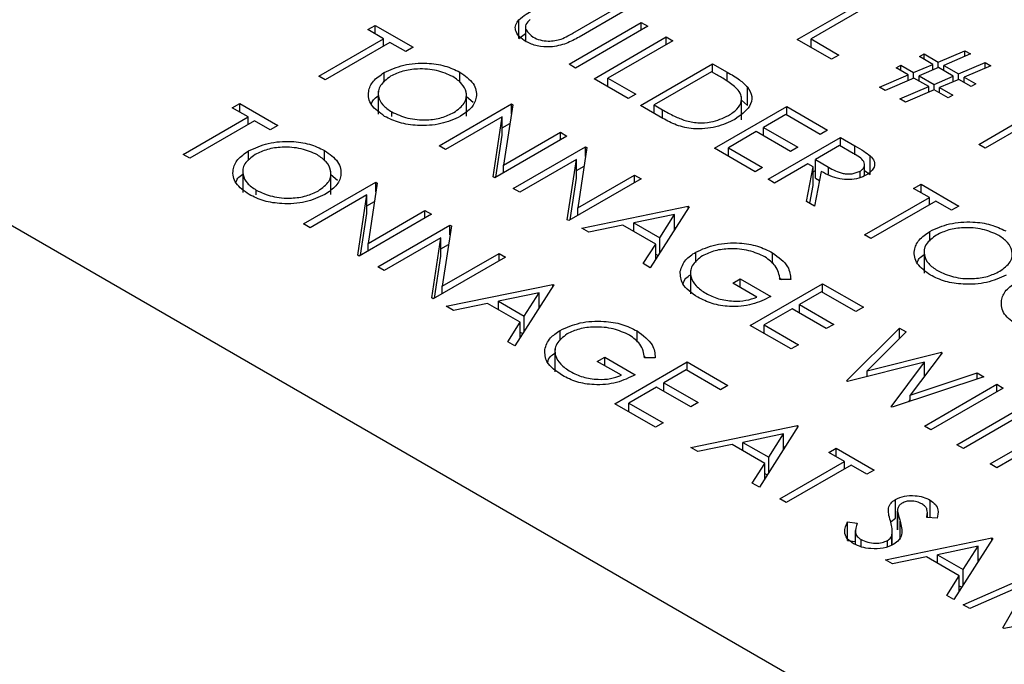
# Model space of a CAD drawing. Header units: inches. Extents: x 1880 to 2363, y -453 to -54.
# Tile 158 of 256: x 1949.259 to 1950.126, y -448.352 to -447.785. Entities that reach past the tile are written whole.
import ezdxf

# ---------------------------------------------------------------- set-up
doc = ezdxf.new("R2010")
doc.units = ezdxf.units.IN
doc.header["$LTSCALE"] = 0.5
doc.header["$MEASUREMENT"] = 0
doc.layers.add('SID-M-S', color=105, linetype='Continuous')

msp = doc.modelspace()

# ---------------------------------------------------------------- linework, layer by layer
at = {"layer": 'SID-M-S'}
for p, q in [((1945.74474, -445.94086), (1954.58358, -451.04341)), ((1949.94395, -447.80202), (1950.00758, -447.76528)), ((1950.0133, -447.76857), (1949.95618, -447.80154)), ((1949.74651, -447.79636), (1949.78464, -447.77434)), ((1949.79035, -447.77764), (1949.75192, -447.79983)), ((1949.56578, -447.7933), (1949.57231, -447.78953)), ((1949.57231, -447.78953), (1949.60576, -447.80884)), ((1949.57231, -447.79707), (1949.57231, -447.78953)), ((1949.69885, -447.80101), (1949.69885, -447.78468)), ((1949.70467, -447.79083), (1949.70467, -447.80342)), ((1949.74303, -447.8238), (1949.80667, -447.78706)), ((1949.81238, -447.79036), (1949.74874, -447.8271)), ((1949.80667, -447.78706), (1949.81238, -447.79036)), ((1949.80667, -447.79365), (1949.80667, -447.78706)), ((1949.57965, -447.80131), (1949.56578, -447.7933)), ((1949.69885, -447.80101), (1949.70467, -447.79662)), ((1949.52254, -447.83428), (1949.57965, -447.80131)), ((1949.58536, -447.80461), (1949.52825, -447.83758)), ((1949.57965, -447.8079), (1949.57965, -447.80131)), ((1949.59923, -447.81261), (1949.58536, -447.80461)), ((1949.76506, -447.83652), (1949.8287, -447.79978)), ((1949.83441, -447.80307), (1949.7773, -447.83605)), ((1949.8287, -447.79978), (1949.83441, -447.80307)), ((1949.8287, -447.80637), (1949.8287, -447.79978)), ((1949.97413, -447.81944), (1949.94395, -447.80202)), ((1949.95618, -447.80154), (1949.98066, -447.81567)), ((1949.95618, -447.80908), (1949.95618, -447.80154)), ((1949.60576, -447.80884), (1949.59923, -447.81261)), ((1949.98066, -447.81567), (1949.97413, -447.81944)), ((1950.05164, -447.81709), (1950.05572, -447.81473)), ((1950.05572, -447.81473), (1950.06816, -447.82192)), ((1950.05572, -447.81944), (1950.05572, -447.81473)), ((1950.06816, -447.82192), (1950.09162, -447.81191)), ((1950.09654, -447.81475), (1950.07309, -447.82476)), ((1950.09162, -447.81191), (1950.09654, -447.81475)), ((1950.09162, -447.81685), (1950.09162, -447.81191)), ((1949.74874, -447.8271), (1949.74303, -447.8238)), ((1949.80586, -447.86007), (1949.86949, -447.82333)), ((1949.86949, -447.82333), (1949.88235, -447.83075)), ((1949.86949, -447.83086), (1949.86949, -447.82333)), ((1950.03125, -447.82698), (1950.03533, -447.82462)), ((1950.03533, -447.82462), (1950.04658, -447.83112)), ((1950.03533, -447.82933), (1950.03533, -447.82462)), ((1950.04658, -447.83112), (1950.06347, -447.82392)), ((1950.06347, -447.82392), (1950.05164, -447.81709)), ((1950.06347, -447.82886), (1950.06347, -447.82392)), ((1950.06816, -447.82686), (1950.06816, -447.82192)), ((1950.07309, -447.82476), (1950.08611, -447.83228)), ((1950.07309, -447.82947), (1950.07309, -447.82476)), ((1950.08611, -447.83228), (1950.10957, -447.82227)), ((1950.11449, -447.82511), (1950.09104, -447.83512)), ((1950.10957, -447.82227), (1950.11449, -447.82511)), ((1950.10957, -447.82721), (1950.10957, -447.82227)), ((1949.58018, -447.83965), (1949.58018, -447.83114)), ((1949.64696, -447.83973), (1949.64696, -447.83075)), ((1949.86868, -447.83039), (1949.81809, -447.8596)), ((1949.87315, -447.83298), (1949.86868, -447.83039)), ((1949.88235, -447.83869), (1949.88235, -447.83075)), ((1950.01656, -447.84393), (1950.04189, -447.83312)), ((1950.04189, -447.83312), (1950.03125, -447.82698)), ((1950.04189, -447.83808), (1950.04189, -447.83312)), ((1950.04658, -447.83608), (1950.04658, -447.83112)), ((1950.06839, -447.82676), (1950.05152, -447.83397)), ((1950.05152, -447.83397), (1950.06453, -447.84148)), ((1950.05152, -447.83868), (1950.05152, -447.83397)), ((1950.08142, -447.83428), (1950.06839, -447.82676)), ((1950.08611, -447.83722), (1950.08611, -447.83228)), ((1949.52825, -447.83758), (1949.52254, -447.83428)), ((1949.79525, -447.85394), (1949.76506, -447.83652)), ((1949.7773, -447.83605), (1949.80178, -447.85018)), ((1949.7773, -447.84358), (1949.7773, -447.83605)), ((1950.04682, -447.83597), (1950.02149, -447.84678)), ((1950.05984, -447.84349), (1950.04682, -447.83597)), ((1950.06453, -447.84148), (1950.08142, -447.83428)), ((1950.06453, -447.84644), (1950.06453, -447.84148)), ((1950.08634, -447.83712), (1950.06947, -447.84433)), ((1950.08142, -447.83922), (1950.08142, -447.83428)), ((1950.09733, -447.84346), (1950.08634, -447.83712)), ((1950.09104, -447.83512), (1950.10141, -447.84111)), ((1950.09104, -447.83983), (1950.09104, -447.83512)), ((1950.10141, -447.84111), (1950.09733, -447.84346)), ((1949.57506, -447.84742), (1949.57506, -447.86784)), ((1949.65271, -447.86954), (1949.65271, -447.84912)), ((1949.80178, -447.85018), (1949.79525, -447.85394)), ((1949.90024, -447.86006), (1949.90024, -447.84373)), ((1950.02149, -447.84678), (1950.01656, -447.84393)), ((1950.03451, -447.8543), (1950.05984, -447.84349)), ((1950.06477, -447.84633), (1950.03944, -447.85714)), ((1950.05984, -447.84844), (1950.05984, -447.84349)), ((1950.07694, -447.85335), (1950.06477, -447.84633)), ((1950.06947, -447.84433), (1950.08102, -447.851)), ((1950.06947, -447.84904), (1950.06947, -447.84433)), ((1950.08102, -447.851), (1950.07694, -447.85335)), ((1949.44645, -447.86219), (1949.45298, -447.85842)), ((1949.45298, -447.85842), (1949.48643, -447.87773)), ((1949.45298, -447.86595), (1949.45298, -447.85842)), ((1949.6286, -447.89551), (1949.69224, -447.85877)), ((1949.65271, -447.85208), (1949.6585, -447.85712)), ((1949.69344, -447.85946), (1949.6854, -447.91265)), ((1949.69224, -447.85877), (1949.69344, -447.85946)), ((1949.69224, -447.86739), (1949.69224, -447.85877)), ((1949.82558, -447.87145), (1949.80586, -447.86007)), ((1949.81809, -447.8596), (1949.8254, -447.86381)), ((1949.81809, -447.86713), (1949.81809, -447.8596)), ((1949.89497, -447.87262), (1949.89497, -447.85221)), ((1949.89497, -447.85546), (1949.90024, -447.86006)), ((1950.03944, -447.85714), (1950.03451, -447.8543)), ((1949.46032, -447.87019), (1949.44645, -447.86219)), ((1949.58686, -447.86987), (1949.58686, -447.86576)), ((1949.8254, -447.87135), (1949.8254, -447.86381)), ((1949.87113, -447.89775), (1949.93477, -447.86101)), ((1949.93395, -447.86807), (1949.91437, -447.87938)), ((1949.96414, -447.8855), (1949.93395, -447.86807)), ((1949.93477, -447.86101), (1949.97067, -447.88173)), ((1949.93477, -447.86854), (1949.93477, -447.86101)), ((1950.10386, -447.89433), (1950.16097, -447.86136)), ((1950.16668, -447.86466), (1950.10957, -447.89763)), ((1949.40321, -447.90316), (1949.46032, -447.87019)), ((1949.46604, -447.87349), (1949.40892, -447.90646)), ((1949.46032, -447.87679), (1949.46032, -447.87019)), ((1949.47991, -447.8815), (1949.46604, -447.87349)), ((1949.68429, -447.86996), (1949.63431, -447.89881)), ((1949.67626, -447.92302), (1949.68429, -447.86996)), ((1949.68429, -447.88629), (1949.68429, -447.86996)), ((1949.68429, -447.87969), (1949.69096, -447.87584)), ((1949.48643, -447.87773), (1949.47991, -447.8815)), ((1949.6854, -447.91265), (1949.73548, -447.88373)), ((1949.73548, -447.88373), (1949.7412, -447.88703)), ((1949.73548, -447.89033), (1949.73548, -447.88373)), ((1949.90784, -447.88315), (1949.88337, -447.89728)), ((1949.93803, -447.90057), (1949.90784, -447.88315)), ((1949.91437, -447.87938), (1949.94456, -447.8968)), ((1949.91437, -447.88691), (1949.91437, -447.87938)), ((1949.97067, -447.88173), (1949.96414, -447.8855)), ((1949.7412, -447.88703), (1949.67756, -447.92377)), ((1949.67872, -447.9231), (1949.68429, -447.88629)), ((1949.91845, -447.92507), (1949.98209, -447.88833)), ((1949.98209, -447.88833), (1949.99482, -447.89568)), ((1949.98209, -447.89586), (1949.98209, -447.88833)), ((1950.10957, -447.89763), (1950.10386, -447.89433)), ((1949.40892, -447.90646), (1949.40321, -447.90316)), ((1949.46086, -447.90854), (1949.46086, -447.90003)), ((1949.52764, -447.90861), (1949.52764, -447.89963)), ((1949.63431, -447.89881), (1949.6286, -447.89551)), ((1949.69387, -447.93319), (1949.75751, -447.89645)), ((1949.75871, -447.89714), (1949.75067, -447.95033)), ((1949.75751, -447.89645), (1949.75871, -447.89714)), ((1949.75751, -447.90507), (1949.75751, -447.89645)), ((1949.90703, -447.91847), (1949.87113, -447.89775)), ((1949.88337, -447.89728), (1949.91355, -447.9147)), ((1949.88337, -447.90481), (1949.88337, -447.89728)), ((1949.94456, -447.8968), (1949.93803, -447.90057)), ((1949.98127, -447.89539), (1949.96006, -447.90764)), ((1949.9932, -447.90228), (1949.98127, -447.89539)), ((1949.99482, -447.90352), (1949.99482, -447.89568)), ((1949.74956, -447.90764), (1949.69959, -447.93649)), ((1949.74153, -447.9607), (1949.74956, -447.90764)), ((1949.74956, -447.92397), (1949.74956, -447.90764)), ((1949.95353, -447.91141), (1949.92416, -447.92836)), ((1949.95817, -447.91408), (1949.95353, -447.91141)), ((1949.96006, -447.90764), (1949.97162, -447.91442)), ((1949.96006, -447.92397), (1949.96006, -447.90764)), ((1950.00341, -447.92192), (1950.00341, -447.91217)), ((1950.00838, -447.92083), (1950.00838, -447.9045)), ((1949.45574, -447.91631), (1949.45574, -447.93672)), ((1949.53338, -447.93842), (1949.53338, -447.91801)), ((1949.6854, -447.91924), (1949.6854, -447.91265)), ((1949.74956, -447.91737), (1949.75624, -447.91352)), ((1949.91355, -447.9147), (1949.90703, -447.91847)), ((1949.95218, -447.94454), (1949.95817, -447.91408)), ((1949.95817, -447.93042), (1949.95817, -447.91408)), ((1949.95817, -447.91846), (1949.96006, -447.91737)), ((1949.96523, -447.91816), (1949.95924, -447.94862)), ((1949.97162, -447.92071), (1949.97162, -447.91442)), ((1949.99935, -447.92362), (1949.99935, -447.91793)), ((1950.00341, -447.91726), (1950.00838, -447.92083)), ((1949.50928, -447.96439), (1949.57292, -447.92766)), ((1949.53338, -447.92096), (1949.53917, -447.926)), ((1949.57412, -447.92835), (1949.56607, -447.98153)), ((1949.57292, -447.92766), (1949.57412, -447.92835)), ((1949.57292, -447.93627), (1949.57292, -447.92766)), ((1949.67756, -447.92377), (1949.67626, -447.92302)), ((1949.80647, -447.92471), (1949.74283, -447.96145)), ((1949.74399, -447.96078), (1949.74956, -447.92397)), ((1949.75067, -447.95033), (1949.80076, -447.92141)), ((1949.80076, -447.92141), (1949.80647, -447.92471)), ((1949.80076, -447.92801), (1949.80076, -447.92141)), ((1949.92416, -447.92836), (1949.91845, -447.92507)), ((1949.96006, -447.92397), (1949.96368, -447.92609)), ((1950.04654, -447.93307), (1950.05307, -447.9293)), ((1950.05307, -447.9293), (1950.08652, -447.94862)), ((1950.05307, -447.93684), (1950.05307, -447.9293)), ((1949.46754, -447.93875), (1949.46754, -447.93465)), ((1949.69959, -447.93649), (1949.69387, -447.93319)), ((1949.95507, -447.9462), (1949.95817, -447.93042)), ((1950.06041, -447.94108), (1950.04654, -447.93307)), ((1949.56496, -447.93884), (1949.51499, -447.96769)), ((1949.55693, -447.9919), (1949.56496, -447.93884)), ((1949.56496, -447.95517), (1949.56496, -447.93884)), ((1949.56496, -447.94858), (1949.57164, -447.94472)), ((1949.95924, -447.94862), (1949.95218, -447.94454)), ((1950.0033, -447.97405), (1950.06041, -447.94108)), ((1950.06613, -447.94438), (1950.00901, -447.97735)), ((1950.06041, -447.94767), (1950.06041, -447.94108)), ((1950.08, -447.95238), (1950.06613, -447.94438)), ((1949.55939, -447.99199), (1949.56496, -447.95517)), ((1949.56607, -447.98153), (1949.61616, -447.95262)), ((1949.61616, -447.95262), (1949.62187, -447.95592)), ((1949.61616, -447.95921), (1949.61616, -447.95262)), ((1949.75067, -447.95692), (1949.75067, -447.95033)), ((1949.75425, -447.96804), (1949.84808, -447.94873)), ((1949.84889, -447.9492), (1949.81463, -448.0029)), ((1949.84808, -447.94873), (1949.84889, -447.9492)), ((1949.84808, -447.95048), (1949.84808, -447.94873)), ((1950.08652, -447.94862), (1950.08, -447.95238)), ((1949.62187, -447.95592), (1949.55823, -447.99265)), ((1949.74283, -447.96145), (1949.74153, -447.9607)), ((1949.83602, -447.95609), (1949.80018, -447.96347)), ((1949.80018, -447.96347), (1949.82293, -447.9766)), ((1949.80018, -447.97101), (1949.80018, -447.96347)), ((1949.82293, -447.9766), (1949.83602, -447.95609)), ((1949.83602, -447.96938), (1949.83602, -447.95609)), ((1949.51499, -447.96769), (1949.50928, -447.96439)), ((1949.57455, -448.00207), (1949.63819, -447.96534)), ((1949.63939, -447.96603), (1949.63134, -448.01921)), ((1949.63819, -447.96534), (1949.63939, -447.96603)), ((1949.63819, -447.97395), (1949.63819, -447.96534)), ((1949.76048, -447.97164), (1949.75425, -447.96804)), ((1949.79056, -447.96545), (1949.76048, -447.97164)), ((1949.81941, -447.98211), (1949.79056, -447.96545)), ((1949.83602, -447.96755), (1949.83736, -447.96727)), ((1950.06095, -447.97942), (1950.06095, -447.97091)), ((1949.56607, -447.98813), (1949.56607, -447.98153)), ((1949.63023, -447.97652), (1949.58026, -448.00537)), ((1949.6222, -448.02958), (1949.63023, -447.97652)), ((1949.63023, -447.99285), (1949.63023, -447.97652)), ((1949.82293, -447.98989), (1949.82293, -447.9766)), ((1950.00901, -447.97735), (1950.0033, -447.97405)), ((1949.63023, -447.98626), (1949.63691, -447.9824)), ((1949.63134, -448.01921), (1949.68143, -447.9903)), ((1949.68143, -447.9903), (1949.68714, -447.9936)), ((1949.68143, -447.99689), (1949.68143, -447.9903)), ((1949.80842, -447.99931), (1949.81941, -447.98211)), ((1949.81941, -447.99541), (1949.81941, -447.98211)), ((1949.85463, -447.99823), (1949.85463, -447.98922)), ((1949.92229, -447.99924), (1949.92229, -447.98969)), ((1950.05583, -447.98719), (1950.05583, -448.00761)), ((1949.55823, -447.99265), (1949.55693, -447.9919)), ((1949.68714, -447.9936), (1949.6235, -448.03033)), ((1949.62466, -448.02967), (1949.63023, -447.99285)), ((1949.81941, -447.9909), (1949.82151, -447.99212)), ((1949.58026, -448.00537), (1949.57455, -448.00207)), ((1949.81463, -448.0029), (1949.80842, -447.99931)), ((1949.85002, -448.00543), (1949.85002, -448.02584)), ((1949.88724, -448.01656), (1949.89377, -448.01279)), ((1949.89377, -448.01279), (1949.92069, -448.02833)), ((1949.89377, -448.02033), (1949.89377, -448.01279)), ((1949.92828, -448.01162), (1949.93006, -448.01328)), ((1949.93839, -448.01341), (1949.92885, -448.01326)), ((1949.63134, -448.02581), (1949.63134, -448.01921)), ((1949.63493, -448.03693), (1949.72875, -448.01762)), ((1949.71669, -448.02498), (1949.68086, -448.03236)), ((1949.72957, -448.01809), (1949.6953, -448.07178)), ((1949.7036, -448.04549), (1949.71669, -448.02498)), ((1949.71669, -448.03826), (1949.71669, -448.02498)), ((1949.72875, -448.01762), (1949.72957, -448.01809)), ((1949.72875, -448.01937), (1949.72875, -448.01762)), ((1949.90845, -448.0288), (1949.88724, -448.01656)), ((1949.90274, -448.05377), (1949.96638, -448.01703)), ((1949.96557, -448.02409), (1949.94598, -448.0354)), ((1949.99575, -448.04152), (1949.96557, -448.02409)), ((1949.96638, -448.01703), (1950.00228, -448.03775)), ((1949.96638, -448.02456), (1949.96638, -448.01703)), ((1949.6235, -448.03033), (1949.6222, -448.02958)), ((1949.68086, -448.03236), (1949.7036, -448.04549)), ((1949.68086, -448.03989), (1949.68086, -448.03236)), ((1949.64116, -448.04053), (1949.63493, -448.03693)), ((1949.67123, -448.03434), (1949.64116, -448.04053)), ((1949.70008, -448.05099), (1949.67123, -448.03434)), ((1949.71669, -448.03643), (1949.71804, -448.03615)), ((1949.93946, -448.03917), (1949.91498, -448.0533)), ((1949.96965, -448.05659), (1949.93946, -448.03917)), ((1949.94598, -448.0354), (1949.97617, -448.05283)), ((1949.94598, -448.04293), (1949.94598, -448.0354)), ((1950.00228, -448.03775), (1949.99575, -448.04152)), ((1949.68909, -448.0682), (1949.70008, -448.05099)), ((1949.70008, -448.06429), (1949.70008, -448.05099)), ((1949.7036, -448.05878), (1949.7036, -448.04549)), ((1949.73531, -448.06711), (1949.73531, -448.05811)), ((1949.80296, -448.06812), (1949.80296, -448.05857)), ((1949.93864, -448.07449), (1949.90274, -448.05377)), ((1949.91498, -448.0533), (1949.94517, -448.07072)), ((1949.91498, -448.06083), (1949.91498, -448.0533)), ((1949.97617, -448.05283), (1949.96965, -448.05659)), ((1949.98739, -448.10263), (1950.0341, -448.05612)), ((1950.04, -448.05953), (1950.00579, -448.09366)), ((1950.0341, -448.05612), (1950.04, -448.05953)), ((1950.0341, -448.06542), (1950.0341, -448.05612)), ((1949.6953, -448.07178), (1949.68909, -448.0682)), ((1949.70008, -448.05979), (1949.70218, -448.061)), ((1949.73069, -448.07431), (1949.73069, -448.09472)), ((1949.94517, -448.07072), (1949.93864, -448.07449)), ((1949.76792, -448.08544), (1949.77444, -448.08167)), ((1949.78913, -448.09769), (1949.76792, -448.08544)), ((1949.77444, -448.08167), (1949.80137, -448.09722)), ((1949.77444, -448.08921), (1949.77444, -448.08167)), ((1949.80895, -448.0805), (1949.81073, -448.08216)), ((1949.81906, -448.08229), (1949.80953, -448.08215)), ((1950.00579, -448.09366), (1950.07098, -448.07741)), ((1950.07181, -448.07789), (1950.04364, -448.11514)), ((1950.07098, -448.07741), (1950.07181, -448.07789)), ((1950.07098, -448.07899), (1950.07098, -448.07741)), ((1949.78342, -448.12265), (1949.84706, -448.08591)), ((1949.84624, -448.09298), (1949.82666, -448.10428)), ((1949.87643, -448.11041), (1949.84624, -448.09298)), ((1949.84706, -448.08591), (1949.88296, -448.10664)), ((1949.84706, -448.09345), (1949.84706, -448.08591)), ((1950.05626, -448.08619), (1949.98821, -448.1031)), ((1950.00579, -448.09874), (1950.00579, -448.09366)), ((1950.02673, -448.12535), (1950.05626, -448.08619)), ((1950.05626, -448.09846), (1950.05626, -448.08619)), ((1949.98821, -448.1031), (1949.98739, -448.10263)), ((1950.10835, -448.09898), (1950.02755, -448.12582)), ((1950.04364, -448.11514), (1950.10251, -448.09561)), ((1950.05626, -448.09741), (1950.05723, -448.09717)), ((1950.10251, -448.09561), (1950.10835, -448.09898)), ((1950.10251, -448.10092), (1950.10251, -448.09561)), ((1949.82013, -448.10805), (1949.79566, -448.12218)), ((1949.85032, -448.12548), (1949.82013, -448.10805)), ((1949.82666, -448.10428), (1949.85685, -448.12171)), ((1949.82666, -448.11182), (1949.82666, -448.10428)), ((1949.88296, -448.10664), (1949.87643, -448.11041)), ((1950.05613, -448.14232), (1950.11977, -448.10558)), ((1950.12548, -448.10887), (1950.06184, -448.14561)), ((1950.11977, -448.10558), (1950.12548, -448.10887)), ((1950.11977, -448.11217), (1950.11977, -448.10558)), ((1950.04242, -448.12088), (1950.04364, -448.11926)), ((1950.04364, -448.12047), (1950.04364, -448.11514)), ((1949.81932, -448.14338), (1949.78342, -448.12265)), ((1949.79566, -448.12218), (1949.82584, -448.13961)), ((1949.79566, -448.12972), (1949.79566, -448.12218)), ((1949.85685, -448.12171), (1949.85032, -448.12548)), ((1950.02755, -448.12582), (1950.02673, -448.12535)), ((1950.08469, -448.1588), (1950.1418, -448.12583)), ((1950.14751, -448.12913), (1950.0904, -448.1621)), ((1949.82584, -448.13961), (1949.81932, -448.14338)), ((1949.85032, -448.16127), (1949.94415, -448.14196)), ((1949.94497, -448.14243), (1949.9107, -448.19613)), ((1949.94415, -448.14196), (1949.94497, -448.14243)), ((1949.94415, -448.14371), (1949.94415, -448.14196)), ((1950.06184, -448.14561), (1950.05613, -448.14232)), ((1950.11406, -448.17576), (1950.1777, -448.13902)), ((1949.93209, -448.14932), (1949.89625, -448.1567)), ((1949.919, -448.16983), (1949.93209, -448.14932)), ((1949.93209, -448.16261), (1949.93209, -448.14932)), ((1949.85656, -448.16487), (1949.85032, -448.16127)), ((1949.88663, -448.15868), (1949.85656, -448.16487)), ((1949.91548, -448.17534), (1949.88663, -448.15868)), ((1949.89625, -448.1567), (1949.919, -448.16983)), ((1949.89625, -448.16424), (1949.89625, -448.1567)), ((1949.93209, -448.16078), (1949.93344, -448.1605)), ((1949.97189, -448.16551), (1949.97842, -448.16174)), ((1949.97842, -448.16174), (1950.01187, -448.18106)), ((1949.97842, -448.16928), (1949.97842, -448.16174)), ((1950.0904, -448.1621), (1950.08469, -448.1588)), ((1950.15077, -448.16116), (1950.11977, -448.17905)), ((1949.919, -448.18312), (1949.919, -448.16983)), ((1949.98576, -448.17352), (1949.97189, -448.16551)), ((1949.90449, -448.19254), (1949.91548, -448.17534)), ((1949.91548, -448.18864), (1949.91548, -448.17534)), ((1949.92865, -448.20649), (1949.98576, -448.17352)), ((1949.99147, -448.17682), (1949.93436, -448.20979)), ((1949.98576, -448.18011), (1949.98576, -448.17352)), ((1950.00534, -448.18482), (1949.99147, -448.17682)), ((1950.01187, -448.18106), (1950.00534, -448.18482)), ((1950.11977, -448.17905), (1950.11406, -448.17576)), ((1949.91548, -448.18413), (1949.91758, -448.18535)), ((1949.9107, -448.19613), (1949.90449, -448.19254)), ((1949.93436, -448.20979), (1949.92865, -448.20649)), ((1950.03047, -448.22339), (1950.03047, -448.20706)), ((1950.02434, -448.21786), (1950.02434, -448.2147)), ((1950.061, -448.22305), (1950.061, -448.20754)), ((1950.02687, -448.22625), (1950.03047, -448.22339)), ((1950.03241, -448.21679), (1950.03241, -448.23312)), ((1950.03242, -448.2337), (1950.03242, -448.21737)), ((1950.06718, -448.22354), (1950.05811, -448.22282)), ((1950.05868, -448.22287), (1950.05868, -448.21842)), ((1949.98825, -448.22672), (1949.99685, -448.22797)), ((1949.98825, -448.24305), (1949.98825, -448.22672)), ((1950.03249, -448.23313), (1950.03242, -448.2337)), ((1950.03464, -448.24229), (1950.03464, -448.22596)), ((1949.99518, -448.2343), (1949.99518, -448.24655)), ((1950.02166, -448.26018), (1950.11549, -448.24087)), ((1950.02743, -448.24706), (1950.02743, -448.2382)), ((1950.02777, -448.24694), (1950.02777, -448.23536)), ((1950.1163, -448.24134), (1950.08203, -448.29504)), ((1950.11549, -448.24087), (1950.1163, -448.24134)), ((1950.11549, -448.24262), (1950.11549, -448.24087)), ((1949.98825, -448.24305), (1949.99518, -448.24405)), ((1950.00022, -448.24868), (1950.00022, -448.24215)), ((1950.02347, -448.24846), (1950.02347, -448.24313)), ((1950.10343, -448.24823), (1950.06759, -448.25561)), ((1950.09033, -448.26874), (1950.10343, -448.24823)), ((1950.10343, -448.26152), (1950.10343, -448.24823)), ((1950.05797, -448.25759), (1950.02789, -448.26378)), ((1950.08682, -448.27425), (1950.05797, -448.25759)), ((1950.06759, -448.25561), (1950.09033, -448.26874)), ((1950.06759, -448.26315), (1950.06759, -448.25561)), ((1950.02789, -448.26378), (1950.02166, -448.26018)), ((1950.10343, -448.25969), (1950.10477, -448.25941)), ((1950.07583, -448.29146), (1950.08682, -448.27425)), ((1950.08682, -448.28755), (1950.08682, -448.27425)), ((1950.09019, -448.29975), (1950.16223, -448.26786)), ((1950.09033, -448.28204), (1950.09033, -448.26874)), ((1950.08682, -448.28304), (1950.08892, -448.28426)), ((1950.14792, -448.28008), (1950.09594, -448.30307)), ((1950.12509, -448.31989), (1950.14792, -448.28008)), ((1950.08203, -448.29504), (1950.07583, -448.29146)), ((1950.09594, -448.30307), (1950.09019, -448.29975)), ((1950.19514, -448.30746), (1950.12637, -448.32064)), ((1950.12637, -448.32064), (1950.12509, -448.31989))]:
    msp.add_line(p, q, dxfattribs=at)
for points, knots in [([(1949.69885, -447.78468), (1949.70092, -447.78301), (1949.70464, -447.78002), (1949.70914, -447.77742), (1949.71112, -447.77628)], [0, 0, 0, 0, 0.559499, 1, 1, 1, 1]), ([(1949.70531, -447.80391), (1949.70306, -447.80242), (1949.69856, -447.79944), (1949.69563, -447.7941), (1949.69562, -447.78895), (1949.69777, -447.7861), (1949.69885, -447.78468)], [0, 0, 0, 0, 0.2802208, 0.5599142, 0.7799519, 1, 1, 1, 1]), ([(1949.70893, -447.78443), (1949.70739, -447.78579), (1949.70431, -447.7885), (1949.70476, -447.79454), (1949.70896, -447.7979), (1949.71152, -447.79995)], [0, 0, 0, 0, 0.281057, 0.560821, 1, 1, 1, 1]), ([(1949.73598, -447.80168), (1949.73806, -447.80076), (1949.74177, -447.79912), (1949.74506, -447.7972), (1949.74651, -447.79636)], [0, 0, 0, 0, 0.559624, 1, 1, 1, 1]), ([(1949.75192, -447.79983), (1949.74832, -447.80185), (1949.74116, -447.80585), (1949.72792, -447.80906), (1949.71457, -447.80822), (1949.7084, -447.80534), (1949.70531, -447.80391)], [0, 0, 0, 0, 0.281655, 0.560111, 0.78008, 1, 1, 1, 1]), ([(1949.71152, -447.79995), (1949.71346, -447.80086), (1949.71735, -447.80267), (1949.72428, -447.80356), (1949.73072, -447.80319), (1949.73423, -447.80219), (1949.73598, -447.80168)], [0, 0, 0, 0, 0.279787, 0.559377, 0.779569, 1, 1, 1, 1]), ([(1949.58018, -447.83114), (1949.58568, -447.82865), (1949.59668, -447.82366), (1949.61657, -447.82223), (1949.63423, -447.82473), (1949.64272, -447.82874), (1949.64696, -447.83075)], [0, 0, 0, 0, 0.279731, 0.559327, 0.77968, 1, 1, 1, 1]), ([(1949.58057, -447.86966), (1949.57618, -447.8665), (1949.56741, -447.86018), (1949.56544, -447.84865), (1949.5696, -447.83844), (1949.57666, -447.83358), (1949.58018, -447.83114)], [0, 0, 0, 0, 0.279663, 0.559354, 0.779636, 1, 1, 1, 1]), ([(1949.64071, -447.83468), (1949.63617, -447.83266), (1949.62709, -447.82862), (1949.61082, -447.82741), (1949.5963, -447.82944), (1949.58938, -447.83276), (1949.58592, -447.83443)], [0, 0, 0, 0, 0.279627, 0.55935, 0.77963, 1, 1, 1, 1]), ([(1949.64696, -447.83075), (1949.65142, -447.83393), (1949.66035, -447.84029), (1949.66247, -447.85194), (1949.65815, -447.86225), (1949.65098, -447.86714), (1949.64739, -447.86959)], [0, 0, 0, 0, 0.2797673, 0.5593585, 0.7795711, 1, 1, 1, 1]), ([(1949.89092, -447.8453), (1949.88794, -447.84284), (1949.88261, -447.83844), (1949.87604, -447.83465), (1949.87315, -447.83298)], [0, 0, 0, 0, 0.559542, 1, 1, 1, 1]), ([(1949.88235, -447.83075), (1949.88617, -447.83296), (1949.89298, -447.8369), (1949.89803, -447.84164), (1949.90024, -447.84373)], [0, 0, 0, 0, 0.560445, 1, 1, 1, 1]), ([(1949.58592, -447.83443), (1949.5824, -447.83702), (1949.57535, -447.84222), (1949.57439, -447.85165), (1949.5782, -447.85986), (1949.58397, -447.8638), (1949.58686, -447.86576)], [0, 0, 0, 0, 0.279416, 0.559077, 0.779478, 1, 1, 1, 1]), ([(1949.6417, -447.86629), (1949.64525, -447.86367), (1949.65235, -447.85844), (1949.65337, -447.84891), (1949.64927, -447.84069), (1949.64356, -447.83668), (1949.64071, -447.83468)], [0, 0, 0, 0, 0.279468, 0.55887, 0.779516, 1, 1, 1, 1]), ([(1949.88339, -447.869), (1949.88616, -447.86716), (1949.8917, -447.86349), (1949.89525, -447.85688), (1949.89499, -447.85054), (1949.89228, -447.84704), (1949.89092, -447.8453)], [0, 0, 0, 0, 0.280178, 0.559765, 0.779797, 1, 1, 1, 1]), ([(1949.90024, -447.84373), (1949.90191, -447.8465), (1949.90525, -447.85206), (1949.9024, -447.8628), (1949.89413, -447.8687), (1949.88909, -447.87231)], [0, 0, 0, 0, 0.280264, 0.560715, 1, 1, 1, 1]), ([(1949.56905, -447.8588), (1949.56944, -447.85753), (1949.57027, -447.85481), (1949.5734, -447.85272), (1949.57506, -447.85161)], [0, 0, 0, 0, 0.469148, 1, 1, 1, 1]), ([(1949.58686, -447.86576), (1949.59137, -447.86783), (1949.60037, -447.87196), (1949.6167, -447.87334), (1949.63128, -447.87129), (1949.63822, -447.86795), (1949.6417, -447.86629)], [0, 0, 0, 0, 0.27983, 0.559389, 0.779654, 1, 1, 1, 1]), ([(1949.8254, -447.86381), (1949.82882, -447.8658), (1949.83492, -447.86934), (1949.84207, -447.87215), (1949.84521, -447.87338)], [0, 0, 0, 0, 0.560426, 1, 1, 1, 1]), ([(1949.64739, -447.86959), (1949.6419, -447.87212), (1949.6309, -447.87717), (1949.61089, -447.87826), (1949.59319, -447.87581), (1949.58478, -447.87171), (1949.58057, -447.86966)], [0, 0, 0, 0, 0.27963, 0.559343, 0.779597, 1, 1, 1, 1]), ([(1949.88909, -447.87231), (1949.88385, -447.87479), (1949.87338, -447.87977), (1949.85375, -447.88158), (1949.83719, -447.87776), (1949.82946, -447.87356), (1949.82558, -447.87145)], [0, 0, 0, 0, 0.280124, 0.559248, 0.778837, 1, 1, 1, 1]), ([(1949.84521, -447.87338), (1949.84886, -447.8742), (1949.85617, -447.87585), (1949.87062, -447.87491), (1949.87855, -447.87124), (1949.88339, -447.869)], [0, 0, 0, 0, 0.280536, 0.561015, 1, 1, 1, 1]), ([(1949.46086, -447.90003), (1949.46636, -447.89753), (1949.47735, -447.89254), (1949.49725, -447.89111), (1949.51491, -447.89361), (1949.52339, -447.89763), (1949.52764, -447.89963)], [0, 0, 0, 0, 0.279731, 0.559327, 0.77968, 1, 1, 1, 1]), ([(1949.46124, -447.93855), (1949.45686, -447.93539), (1949.44809, -447.92906), (1949.44611, -447.91754), (1949.45027, -447.90733), (1949.45733, -447.90246), (1949.46086, -447.90003)], [0, 0, 0, 0, 0.279663, 0.559354, 0.779636, 1, 1, 1, 1]), ([(1949.4666, -447.90331), (1949.46307, -447.90591), (1949.45602, -447.9111), (1949.45507, -447.92053), (1949.45887, -447.92875), (1949.46465, -447.93268), (1949.46754, -447.93465)], [0, 0, 0, 0, 0.279416, 0.559077, 0.779478, 1, 1, 1, 1]), ([(1949.52139, -447.90356), (1949.51685, -447.90154), (1949.50777, -447.89751), (1949.49149, -447.89629), (1949.47697, -447.89832), (1949.47006, -447.90165), (1949.4666, -447.90331)], [0, 0, 0, 0, 0.279627, 0.55935, 0.77963, 1, 1, 1, 1]), ([(1949.52237, -447.93517), (1949.52592, -447.93255), (1949.53302, -447.92733), (1949.53404, -447.9178), (1949.52994, -447.90958), (1949.52424, -447.90557), (1949.52139, -447.90356)], [0, 0, 0, 0, 0.279468, 0.55887, 0.779516, 1, 1, 1, 1]), ([(1949.52764, -447.89963), (1949.5321, -447.90281), (1949.54102, -447.90917), (1949.54314, -447.92082), (1949.53883, -447.93113), (1949.53166, -447.93603), (1949.52807, -447.93847)], [0, 0, 0, 0, 0.2797673, 0.5593585, 0.7795711, 1, 1, 1, 1]), ([(1949.99935, -447.91793), (1950.00021, -447.91735), (1950.00194, -447.91619), (1950.00321, -447.914), (1950.00358, -447.91172), (1950.00197, -447.9072), (1949.9971, -447.90446), (1949.9932, -447.90228)], [0, 0, 0, 0, 0.1253074, 0.250617, 0.3759543, 0.5012806, 1, 1, 1, 1]), ([(1949.99482, -447.89568), (1949.99754, -447.89723), (1950.00238, -447.90001), (1950.00654, -447.90313), (1950.00838, -447.9045)], [0, 0, 0, 0, 0.56024, 1, 1, 1, 1]), ([(1950.00838, -447.9045), (1950.00971, -447.90604), (1950.01238, -447.90911), (1950.01229, -447.91401), (1950.00967, -447.9182), (1950.00659, -447.92022), (1950.00505, -447.92123)], [0, 0, 0, 0, 0.279797, 0.5595, 0.779626, 1, 1, 1, 1]), ([(1949.44972, -447.92768), (1949.45011, -447.92641), (1949.45095, -447.9237), (1949.45408, -447.92161), (1949.45574, -447.9205)], [0, 0, 0, 0, 0.469148, 1, 1, 1, 1]), ([(1950.00505, -447.92123), (1950.00287, -447.9223), (1949.99851, -447.92443), (1949.99002, -447.9257), (1949.9775, -447.92464), (1949.97029, -447.92083), (1949.96523, -447.91816)], [0, 0, 0, 0, 0.18712, 0.373979, 0.560911, 1, 1, 1, 1]), ([(1949.97162, -447.91442), (1949.97554, -447.91667), (1949.98045, -447.91948), (1949.98838, -447.92047), (1949.99383, -447.92024), (1949.99715, -447.91885), (1949.99935, -447.91793)], [0, 0, 0, 0, 0.499827, 0.625498, 0.751208, 1, 1, 1, 1]), ([(1949.46754, -447.93465), (1949.47204, -447.93671), (1949.48104, -447.94085), (1949.49738, -447.94223), (1949.51195, -447.94017), (1949.5189, -447.93684), (1949.52237, -447.93517)], [0, 0, 0, 0, 0.2798297, 0.559389, 0.7796538, 1, 1, 1, 1]), ([(1949.52807, -447.93847), (1949.52257, -447.941), (1949.51158, -447.94606), (1949.49156, -447.94714), (1949.47387, -447.94469), (1949.46545, -447.9406), (1949.46124, -447.93855)], [0, 0, 0, 0, 0.27963, 0.559343, 0.779597, 1, 1, 1, 1]), ([(1950.06095, -447.97091), (1950.06645, -447.96842), (1950.07744, -447.96343), (1950.09734, -447.962), (1950.11499, -447.9645), (1950.12348, -447.96851), (1950.12772, -447.97052)], [0, 0, 0, 0, 0.279731, 0.559327, 0.77968, 1, 1, 1, 1]), ([(1950.06133, -448.00943), (1950.05695, -448.00627), (1950.04818, -447.99995), (1950.0462, -447.98842), (1950.05036, -447.97821), (1950.05742, -447.97335), (1950.06095, -447.97091)], [0, 0, 0, 0, 0.279663, 0.559354, 0.779636, 1, 1, 1, 1]), ([(1950.12148, -447.97445), (1950.11694, -447.97243), (1950.10786, -447.96839), (1950.09158, -447.96718), (1950.07706, -447.96921), (1950.07014, -447.97253), (1950.06669, -447.9742)], [0, 0, 0, 0, 0.279627, 0.55935, 0.77963, 1, 1, 1, 1]), ([(1949.85463, -447.98922), (1949.86025, -447.98671), (1949.87147, -447.98167), (1949.89182, -447.9805), (1949.90956, -447.98344), (1949.91804, -447.9876), (1949.92229, -447.98969)], [0, 0, 0, 0, 0.27959, 0.559072, 0.779411, 1, 1, 1, 1]), ([(1950.06669, -447.9742), (1950.06316, -447.97679), (1950.05611, -447.98199), (1950.05516, -447.99142), (1950.05896, -447.99963), (1950.06474, -448.00357), (1950.06763, -448.00553)], [0, 0, 0, 0, 0.279416, 0.559077, 0.779478, 1, 1, 1, 1]), ([(1950.12246, -448.00606), (1950.12601, -448.00344), (1950.13311, -447.99821), (1950.13413, -447.98868), (1950.13003, -447.98046), (1950.12433, -447.97645), (1950.12148, -447.97445)], [0, 0, 0, 0, 0.279468, 0.55887, 0.779516, 1, 1, 1, 1]), ([(1949.84099, -448.00611), (1949.84212, -448.00256), (1949.84413, -447.99621), (1949.85142, -447.99136), (1949.85463, -447.98922)], [0, 0, 0, 0, 0.559317, 1, 1, 1, 1]), ([(1949.91557, -447.99335), (1949.91105, -447.99131), (1949.90202, -447.98722), (1949.88583, -447.98572), (1949.87117, -447.98751), (1949.86412, -447.99075), (1949.8606, -447.99237)], [0, 0, 0, 0, 0.279847, 0.559555, 0.779847, 1, 1, 1, 1]), ([(1949.92229, -447.98969), (1949.92759, -447.99362), (1949.93708, -448.00066), (1949.93799, -448.0095), (1949.93839, -448.01341)], [0, 0, 0, 0, 0.558579, 1, 1, 1, 1]), ([(1949.8606, -447.99237), (1949.85704, -447.99518), (1949.84992, -448.00079), (1949.84947, -448.0108), (1949.85439, -448.01929), (1949.8605, -448.02343), (1949.86355, -448.02549)], [0, 0, 0, 0, 0.279061, 0.558584, 0.779236, 1, 1, 1, 1]), ([(1949.92885, -448.01326), (1949.92815, -448.00912), (1949.92691, -448.00173), (1949.91903, -447.99591), (1949.91557, -447.99335)], [0, 0, 0, 0, 0.5598397, 1, 1, 1, 1]), ([(1950.04981, -447.99857), (1950.0502, -447.9973), (1950.05104, -447.99458), (1950.05416, -447.99249), (1950.05583, -447.99139)], [0, 0, 0, 0, 0.469148, 1, 1, 1, 1]), ([(1949.85653, -448.02897), (1949.85113, -448.02523), (1949.84147, -448.01854), (1949.84114, -448.00991), (1949.84099, -448.00611)], [0, 0, 0, 0, 0.559617, 1, 1, 1, 1]), ([(1950.06763, -448.00553), (1950.07213, -448.0076), (1950.08113, -448.01173), (1950.09746, -448.01312), (1950.11204, -448.01106), (1950.11899, -448.00772), (1950.12246, -448.00606)], [0, 0, 0, 0, 0.2798297, 0.559389, 0.7796538, 1, 1, 1, 1]), ([(1949.8435, -448.01736), (1949.84405, -448.01558), (1949.84501, -448.01249), (1949.84853, -448.01014), (1949.85002, -448.00915)], [0, 0, 0, 0, 0.57824, 1, 1, 1, 1]), ([(1950.12816, -448.00936), (1950.12266, -448.01189), (1950.11166, -448.01694), (1950.09165, -448.01803), (1950.07396, -448.01558), (1950.06554, -448.01148), (1950.06133, -448.00943)], [0, 0, 0, 0, 0.27963, 0.559343, 0.779597, 1, 1, 1, 1]), ([(1950.13803, -448.05371), (1950.13364, -448.05055), (1950.12487, -448.04422), (1950.12289, -448.0327), (1950.12706, -448.02249), (1950.13411, -448.01762), (1950.13764, -448.01519)], [0, 0, 0, 0, 0.279663, 0.559354, 0.779636, 1, 1, 1, 1]), ([(1949.92069, -448.02833), (1949.91549, -448.03088), (1949.90512, -448.03596), (1949.88572, -448.03787), (1949.8686, -448.03505), (1949.86056, -448.031), (1949.85653, -448.02897)], [0, 0, 0, 0, 0.280351, 0.559367, 0.779371, 1, 1, 1, 1]), ([(1949.86355, -448.02549), (1949.86709, -448.02724), (1949.87415, -448.03074), (1949.88695, -448.03266), (1949.89907, -448.03211), (1949.90533, -448.02991), (1949.90845, -448.0288)], [0, 0, 0, 0, 0.280254, 0.559912, 0.779941, 1, 1, 1, 1]), ([(1949.73531, -448.05811), (1949.74092, -448.05559), (1949.75215, -448.05056), (1949.77249, -448.04939), (1949.79024, -448.05232), (1949.79872, -448.05649), (1949.80296, -448.05857)], [0, 0, 0, 0, 0.27959, 0.559072, 0.779411, 1, 1, 1, 1]), ([(1949.72167, -448.07499), (1949.72279, -448.07144), (1949.72481, -448.06509), (1949.73209, -448.06025), (1949.73531, -448.05811)], [0, 0, 0, 0, 0.559317, 1, 1, 1, 1]), ([(1949.79624, -448.06223), (1949.79173, -448.06019), (1949.7827, -448.05611), (1949.7665, -448.0546), (1949.75185, -448.05639), (1949.7448, -448.05964), (1949.74127, -448.06126)], [0, 0, 0, 0, 0.279847, 0.559555, 0.779847, 1, 1, 1, 1]), ([(1949.80296, -448.05857), (1949.80826, -448.0625), (1949.81776, -448.06954), (1949.81866, -448.07839), (1949.81906, -448.08229)], [0, 0, 0, 0, 0.558579, 1, 1, 1, 1]), ([(1949.74127, -448.06126), (1949.73772, -448.06406), (1949.7306, -448.06968), (1949.73015, -448.07969), (1949.73507, -448.08818), (1949.74117, -448.09231), (1949.74423, -448.09438)], [0, 0, 0, 0, 0.279061, 0.558584, 0.779236, 1, 1, 1, 1]), ([(1949.80953, -448.08215), (1949.80883, -448.07801), (1949.80758, -448.07061), (1949.79971, -448.06479), (1949.79624, -448.06223)], [0, 0, 0, 0, 0.55984, 1, 1, 1, 1]), ([(1949.73721, -448.09786), (1949.7318, -448.09411), (1949.72215, -448.08742), (1949.72181, -448.07879), (1949.72167, -448.07499)], [0, 0, 0, 0, 0.559617, 1, 1, 1, 1]), ([(1949.72417, -448.08625), (1949.72473, -448.08446), (1949.72569, -448.08138), (1949.72921, -448.07902), (1949.73069, -448.07803)], [0, 0, 0, 0, 0.57824, 1, 1, 1, 1]), ([(1949.80137, -448.09722), (1949.79617, -448.09977), (1949.7858, -448.10485), (1949.7664, -448.10675), (1949.74928, -448.10394), (1949.74123, -448.09989), (1949.73721, -448.09786)], [0, 0, 0, 0, 0.280351, 0.559367, 0.779371, 1, 1, 1, 1]), ([(1949.74423, -448.09438), (1949.74777, -448.09613), (1949.75483, -448.09962), (1949.76762, -448.10155), (1949.77975, -448.101), (1949.786, -448.09879), (1949.78913, -448.09769)], [0, 0, 0, 0, 0.280254, 0.559912, 0.779941, 1, 1, 1, 1]), ([(1950.02434, -448.2147), (1950.02487, -448.2131), (1950.02581, -448.21024), (1950.02904, -448.20803), (1950.03047, -448.20706)], [0, 0, 0, 0, 0.55984, 1, 1, 1, 1]), ([(1950.03047, -448.20706), (1950.033, -448.20591), (1950.03807, -448.20362), (1950.04732, -448.2033), (1950.05524, -448.20473), (1950.05908, -448.2066), (1950.061, -448.20754)], [0, 0, 0, 0, 0.2795526, 0.5587984, 0.7793777, 1, 1, 1, 1]), ([(1950.02611, -448.22572), (1950.0255, -448.22368), (1950.02441, -448.22003), (1950.02436, -448.21633), (1950.02434, -448.2147)], [0, 0, 0, 0, 0.5604127, 1, 1, 1, 1]), ([(1950.03645, -448.2102), (1950.03563, -448.21076), (1950.03401, -448.21187), (1950.03246, -448.21435), (1950.03243, -448.21622), (1950.03242, -448.21737)], [0, 0, 0, 0, 0.279946, 0.559774, 1, 1, 1, 1]), ([(1950.05384, -448.21094), (1950.05244, -448.21025), (1950.04966, -448.20887), (1950.04457, -448.20822), (1950.03981, -448.20862), (1950.03757, -448.20967), (1950.03645, -448.2102)], [0, 0, 0, 0, 0.280274, 0.559931, 0.77992, 1, 1, 1, 1]), ([(1950.05811, -448.22282), (1950.05838, -448.2214), (1950.05882, -448.21905), (1950.05855, -448.21575), (1950.05699, -448.21306), (1950.05489, -448.21164), (1950.05384, -448.21094)], [0, 0, 0, 0, 0.340409, 0.560482, 0.78018, 1, 1, 1, 1]), ([(1950.061, -448.20754), (1950.06277, -448.20878), (1950.0663, -448.21126), (1950.06869, -448.21696), (1950.06776, -448.22105), (1950.06718, -448.22354)], [0, 0, 0, 0, 0.27975, 0.559501, 1, 1, 1, 1]), ([(1950.03242, -448.21737), (1950.03277, -448.21898), (1950.0334, -448.22185), (1950.03426, -448.22471), (1950.03464, -448.22596)], [0, 0, 0, 0, 0.559906, 1, 1, 1, 1]), ([(1949.99369, -448.24592), (1949.99157, -448.24443), (1949.98733, -448.24144), (1949.98488, -448.23448), (1949.98697, -448.22967), (1949.98825, -448.22672)], [0, 0, 0, 0, 0.27988, 0.559666, 1, 1, 1, 1]), ([(1949.99685, -448.22797), (1949.99584, -448.23073), (1949.99442, -448.2346), (1949.99659, -448.23957), (1949.99901, -448.24129), (1950.00022, -448.24215)], [0, 0, 0, 0, 0.559321, 0.779782, 1, 1, 1, 1]), ([(1950.02743, -448.2382), (1950.02757, -448.23586), (1950.02782, -448.23167), (1950.02663, -448.22754), (1950.02611, -448.22572)], [0, 0, 0, 0, 0.559496, 1, 1, 1, 1]), ([(1950.03464, -448.22596), (1950.03567, -448.22997), (1950.03711, -448.23556), (1950.03418, -448.24271), (1950.03079, -448.24522), (1950.02909, -448.24647)], [0, 0, 0, 0, 0.560115, 0.780284, 1, 1, 1, 1]), ([(1950.02347, -448.24313), (1950.02458, -448.2423), (1950.02657, -448.24083), (1950.02717, -448.23901), (1950.02743, -448.2382)], [0, 0, 0, 0, 0.55899, 1, 1, 1, 1]), ([(1950.02909, -448.24647), (1950.02613, -448.24777), (1950.02021, -448.25037), (1950.00957, -448.25063), (1950.00033, -448.24918), (1949.9959, -448.24701), (1949.99369, -448.24592)], [0, 0, 0, 0, 0.279183, 0.559085, 0.779446, 1, 1, 1, 1]), ([(1950.00022, -448.24215), (1950.0021, -448.24304), (1950.00586, -448.24482), (1950.01261, -448.24575), (1950.01893, -448.24516), (1950.02196, -448.2438), (1950.02347, -448.24313)], [0, 0, 0, 0, 0.280276, 0.560148, 0.780153, 1, 1, 1, 1])]:
    msp.add_open_spline(points, degree=3, knots=knots, dxfattribs=at)

doc.saveas('drawing.dxf')
